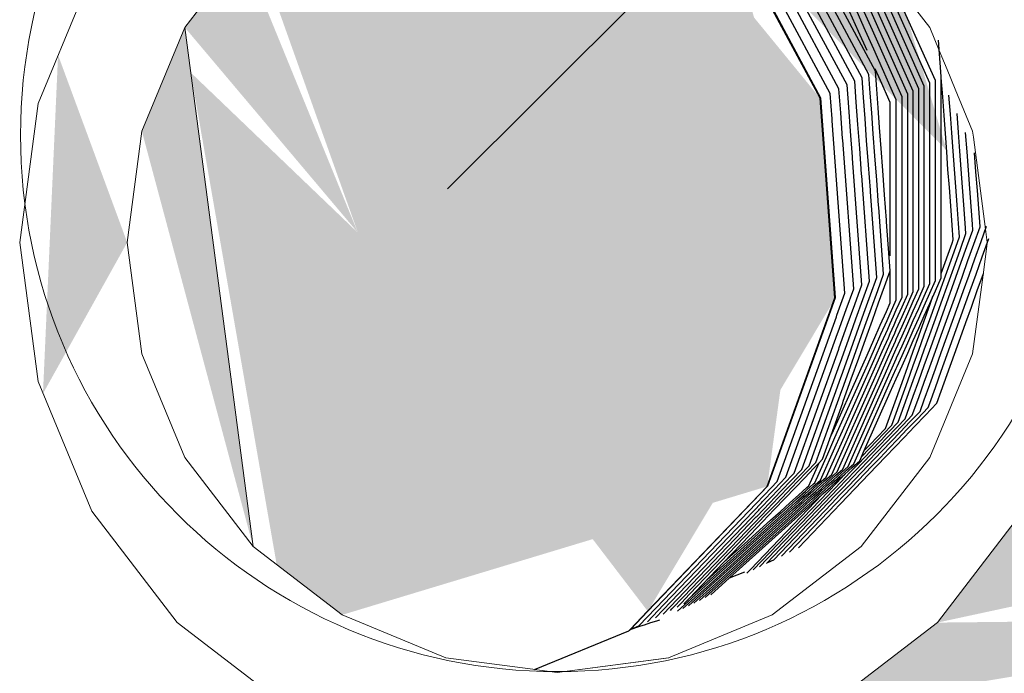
# Model space of a CAD drawing. Header units: millimetres. Extents: x 4476663 to 4477054, y -30323851 to -30323414.
# Tile 204 of 256: x 4476893.8468 to 4476893.8926, y -30323528.9405 to -30323528.9101. Entities that reach past the tile are written whole.
import ezdxf

# ---------------------------------------------------------------- set-up
doc = ezdxf.new("R2010")
doc.units = ezdxf.units.MM
for name, color, linetype, lineweight in [('CE-Caixa', 9, 'Continuous', 18), ('CE-Condutos (Direta)', 52, 'Continuous', 25), ('CE-Textos fios', 7, 'Continuous', 9), ('IFC-Caixa de passagem-Contorno', 44, 'Continuous', 5)]:
    doc.layers.add(name, color=color, linetype=linetype, lineweight=lineweight)

msp = doc.modelspace()

# ---------------------------------------------------------------- hatches: boundary and pattern name
at = {"layer": 'CE-Caixa', "linetype": 'Continuous'}
for points in [[(4476893.887368, -30323528.907684), (4476893.865303, -30323528.891285), (4476893.889882, -30323528.916139)], [(4476893.852456, -30323528.91525), (4476893.857633, -30323528.934576), (4476893.854454, -30323528.910426)], [(4476893.847857, -30323528.927457), (4476893.851774, -30323528.920426), (4476893.848559, -30323528.911707)], [(4476893.908682, -30323528.933966), (4476893.893425, -30323528.932926), (4476893.889451, -30323528.938111)], [(4476893.909181, -30323528.937891), (4476893.889451, -30323528.938111), (4476893.884274, -30323528.942076)]]:
    msp.add_hatch(color=163, dxfattribs=at).paths.add_polyline_path(points)
at = {"layer": 'CE-Condutos (Direta)', "linetype": 'Continuous'}
for points in [[(4476893.861774, -30323528.93775), (4476893.881541, -30323528.931773), (4476893.884, -30323528.913717), (4476893.873286, -30323528.900625), (4476893.857633, -30323528.906285), (4476893.862506, -30323528.919976), (4476893.858727, -30323528.935415)], [(4476893.872259, -30323528.90049), (4476893.862961, -30323528.919752), (4476893.879722, -30323528.905567)], [(4476893.875987, -30323528.937586), (4476893.884721, -30323528.922994), (4476893.879628, -30323528.905494), (4476893.862529, -30323528.919957)], [(4476893.854454, -30323528.910426), (4476893.862506, -30323528.919976), (4476893.857162, -30323528.906898)], [(4476893.858727, -30323528.935415), (4476893.862506, -30323528.919976), (4476893.85473, -30323528.912524)], [(4476893.862961, -30323528.919752), (4476893.884701, -30323528.922717), (4476893.884027, -30323528.91362)]]:
    msp.add_hatch(color=161, dxfattribs=at).paths.add_polyline_path(points)

# ---------------------------------------------------------------- linework, layer by layer
at = {"layer": 'CE-Caixa'}
for p, q in [((4476893.854454, -30323528.910426), (4476893.857633, -30323528.906285)), ((4476893.847626, -30323528.913961), (4476893.850124, -30323528.907926)), ((4476893.88789, -30323528.908856), (4476893.889095, -30323528.910426)), ((4476893.854454, -30323528.910426), (4476893.852456, -30323528.91525)), ((4476893.852456, -30323528.91525), (4476893.854454, -30323528.910426)), ((4476893.857633, -30323528.934576), (4476893.854454, -30323528.910426)), ((4476893.889095, -30323528.910426), (4476893.889539, -30323528.911498)), ((4476893.889539, -30323528.911498), (4476893.889904, -30323528.912378)), ((4476893.889904, -30323528.912378), (4476893.890286, -30323528.913302)), ((4476893.890286, -30323528.913302), (4476893.890688, -30323528.914272)), ((4476893.846774, -30323528.920426), (4476893.847626, -30323528.913961)), ((4476893.890688, -30323528.914272), (4476893.891093, -30323528.91525)), ((4476893.852456, -30323528.91525), (4476893.851774, -30323528.920426)), ((4476893.851774, -30323528.920426), (4476893.852456, -30323528.91525)), ((4476893.891093, -30323528.91525), (4476893.89113, -30323528.915532)), ((4476893.89113, -30323528.915532), (4476893.891693, -30323528.91981)), ((4476893.891693, -30323528.91981), (4476893.891774, -30323528.920426)), ((4476893.847626, -30323528.9269), (4476893.846774, -30323528.920426)), ((4476893.851774, -30323528.920426), (4476893.852456, -30323528.925601)), ((4476893.852456, -30323528.925601), (4476893.851774, -30323528.920426)), ((4476893.891768, -30323528.920472), (4476893.891577, -30323528.921925)), ((4476893.891774, -30323528.920426), (4476893.891768, -30323528.920472)), ((4476893.891577, -30323528.921925), (4476893.891093, -30323528.925601)), ((4476893.852456, -30323528.925601), (4476893.854454, -30323528.930426)), ((4476893.854454, -30323528.930426), (4476893.852456, -30323528.925601)), ((4476893.891093, -30323528.925601), (4476893.889095, -30323528.930426)), ((4476893.850124, -30323528.932926), (4476893.847626, -30323528.9269)), ((4476893.854454, -30323528.930426), (4476893.857633, -30323528.934576)), ((4476893.857633, -30323528.934576), (4476893.854454, -30323528.930426)), ((4476893.889095, -30323528.930426), (4476893.885916, -30323528.934576)), ((4476893.854096, -30323528.938111), (4476893.850124, -30323528.932926)), ((4476893.893425, -30323528.932926), (4476893.889451, -30323528.938111)), ((4476893.861774, -30323528.93775), (4476893.857633, -30323528.934576)), ((4476893.885916, -30323528.934576), (4476893.881774, -30323528.93775)), ((4476893.866597, -30323528.939752), (4476893.861774, -30323528.93775)), ((4476893.881774, -30323528.93775), (4476893.87695, -30323528.939752)), ((4476893.858885, -30323528.941778), (4476893.854096, -30323528.938111)), ((4476893.889451, -30323528.938111), (4476893.884274, -30323528.942076)), ((4476893.869804, -30323528.940169), (4476893.866597, -30323528.939752)), ((4476893.871774, -30323528.940426), (4476893.876971, -30323528.939743)), ((4476893.87695, -30323528.939752), (4476893.871774, -30323528.940426)), ((4476893.870643, -30323528.940278), (4476893.869804, -30323528.940169)), ((4476893.870714, -30323528.940288), (4476893.870643, -30323528.940278)), ((4476893.871774, -30323528.940426), (4476893.870714, -30323528.940288)), ((4476893.870717, -30323528.940287), (4476893.871774, -30323528.940426))]:
    msp.add_line(p, q, dxfattribs=at)
at = {"layer": 'CE-Condutos (Direta)'}
for p, q in [((4476893.886267, -30323528.912613), (4476893.881861, -30323528.9044)), ((4476893.886571, -30323528.912457), (4476893.882165, -30323528.904254)), ((4476893.885253, -30323528.913101), (4476893.880848, -30323528.904898)), ((4476893.885611, -30323528.912926), (4476893.881206, -30323528.904723)), ((4476893.885948, -30323528.912769), (4476893.881542, -30323528.904557)), ((4476893.884467, -30323528.913492), (4476893.880062, -30323528.905279)), ((4476893.884874, -30323528.913287), (4476893.880468, -30323528.905084)), ((4476893.88936, -30323528.912896), (4476893.886054, -30323528.905467)), ((4476893.884, -30323528.913717), (4476893.879594, -30323528.905514)), ((4476893.884034, -30323528.913707), (4476893.879628, -30323528.905494)), ((4476893.889097, -30323528.913023), (4476893.886118, -30323528.906324)), ((4476893.88884, -30323528.91315), (4476893.88618, -30323528.907171)), ((4476893.888585, -30323528.913277), (4476893.886242, -30323528.908013)), ((4476893.88833, -30323528.913394), (4476893.886304, -30323528.908847)), ((4476893.885788, -30323528.910612), (4476893.885371, -30323528.909675)), ((4476893.886117, -30323528.910588), (4476893.885721, -30323528.909699)), ((4476893.88643, -30323528.910551), (4476893.886051, -30323528.909701)), ((4476893.888072, -30323528.913521), (4476893.886366, -30323528.909692)), ((4476893.886184, -30323528.911501), (4476893.885788, -30323528.910612)), ((4476893.886495, -30323528.911437), (4476893.886117, -30323528.910588)), ((4476893.88781, -30323528.913648), (4476893.88643, -30323528.910551)), ((4476893.889628, -30323528.912707), (4476893.889504, -30323528.911021)), ((4476893.887541, -30323528.913785), (4476893.886495, -30323528.911437)), ((4476893.886015, -30323528.913678), (4476893.885948, -30323528.912769)), ((4476893.886331, -30323528.913483), (4476893.886267, -30323528.912613)), ((4476893.886803, -30323528.912889), (4476893.886563, -30323528.91235)), ((4476893.886632, -30323528.913295), (4476893.886571, -30323528.912457)), ((4476893.889633, -30323528.91277), (4476893.889628, -30323528.912707)), ((4476893.889628, -30323528.9135), (4476893.889628, -30323528.91276)), ((4476893.889699, -30323528.913658), (4476893.889633, -30323528.91277)), ((4476893.88533, -30323528.914136), (4476893.885253, -30323528.913101)), ((4476893.885683, -30323528.913902), (4476893.885611, -30323528.912926)), ((4476893.887263, -30323528.913922), (4476893.886803, -30323528.912889)), ((4476893.88884, -30323528.913851), (4476893.88884, -30323528.91315)), ((4476893.889097, -30323528.913729), (4476893.889097, -30323528.913023)), ((4476893.88936, -30323528.913613), (4476893.88936, -30323528.912896)), ((4476893.884721, -30323528.922994), (4476893.884034, -30323528.913707)), ((4476893.884555, -30323528.914678), (4476893.884467, -30323528.913492)), ((4476893.884956, -30323528.914403), (4476893.884874, -30323528.913287)), ((4476893.886087, -30323528.914655), (4476893.886015, -30323528.913678)), ((4476893.886398, -30323528.914391), (4476893.886331, -30323528.913483)), ((4476893.886697, -30323528.914165), (4476893.886632, -30323528.913295)), ((4476893.88781, -30323528.914388), (4476893.88781, -30323528.913648)), ((4476893.888072, -30323528.914238), (4476893.888072, -30323528.913521)), ((4476893.88833, -30323528.9141), (4476893.88833, -30323528.913394)), ((4476893.888585, -30323528.913967), (4476893.888585, -30323528.913277)), ((4476893.88936, -30323528.914319), (4476893.88936, -30323528.913613)), ((4476893.889628, -30323528.914217), (4476893.889628, -30323528.9135)), ((4476893.889762, -30323528.914518), (4476893.889699, -30323528.913658)), ((4476893.890058, -30323528.914466), (4476893.889992, -30323528.913577)), ((4476893.884688, -30323528.923004), (4476893.884, -30323528.913717)), ((4476893.885413, -30323528.915254), (4476893.88533, -30323528.914136)), ((4476893.88576, -30323528.914937), (4476893.885683, -30323528.913902)), ((4476893.886764, -30323528.915072), (4476893.886697, -30323528.914165)), ((4476893.887263, -30323528.91447), (4476893.887263, -30323528.913922)), ((4476893.887541, -30323528.914264), (4476893.887541, -30323528.913785)), ((4476893.88833, -30323528.914816), (4476893.88833, -30323528.9141)), ((4476893.888585, -30323528.914672), (4476893.888585, -30323528.913967)), ((4476893.88884, -30323528.91454), (4476893.88884, -30323528.913851)), ((4476893.889097, -30323528.91443), (4476893.889097, -30323528.913729)), ((4476893.885044, -30323528.915589), (4476893.884956, -30323528.914403)), ((4476893.88647, -30323528.915368), (4476893.886398, -30323528.914391)), ((4476893.887263, -30323528.91522), (4476893.887263, -30323528.91447)), ((4476893.887541, -30323528.914547), (4476893.887541, -30323528.914264)), ((4476893.887541, -30323528.914989), (4476893.887541, -30323528.914547)), ((4476893.88781, -30323528.914764), (4476893.88781, -30323528.914388)), ((4476893.888072, -30323528.914977), (4476893.888072, -30323528.914238)), ((4476893.88884, -30323528.915245), (4476893.88884, -30323528.91454)), ((4476893.889097, -30323528.915118), (4476893.889097, -30323528.91443)), ((4476893.88936, -30323528.915019), (4476893.88936, -30323528.914319)), ((4476893.889628, -30323528.914923), (4476893.889628, -30323528.914217)), ((4476893.889825, -30323528.915364), (4476893.889762, -30323528.914518)), ((4476893.890122, -30323528.915327), (4476893.890058, -30323528.914466)), ((4476893.890435, -30323528.915313), (4476893.890369, -30323528.914424)), ((4476893.884561, -30323528.914762), (4476893.884555, -30323528.914678)), ((4476893.885155, -30323528.922779), (4476893.884561, -30323528.914762)), ((4476893.885842, -30323528.916056), (4476893.88576, -30323528.914937)), ((4476893.886164, -30323528.91569), (4476893.886087, -30323528.914655)), ((4476893.886836, -30323528.916048), (4476893.886764, -30323528.915072)), ((4476893.887541, -30323528.915739), (4476893.887541, -30323528.914989)), ((4476893.88781, -30323528.915149), (4476893.88781, -30323528.914764)), ((4476893.888072, -30323528.915253), (4476893.888072, -30323528.914977)), ((4476893.88833, -30323528.915555), (4476893.88833, -30323528.914816)), ((4476893.888585, -30323528.915388), (4476893.888585, -30323528.914672)), ((4476893.88936, -30323528.915707), (4476893.88936, -30323528.915019)), ((4476893.889628, -30323528.915623), (4476893.889628, -30323528.914923)), ((4476893.8855, -30323528.91644), (4476893.885413, -30323528.915254)), ((4476893.886547, -30323528.916403), (4476893.88647, -30323528.915368)), ((4476893.887263, -30323528.916001), (4476893.887263, -30323528.91522)), ((4476893.88781, -30323528.91549), (4476893.88781, -30323528.915149)), ((4476893.88781, -30323528.91624), (4476893.88781, -30323528.91549)), ((4476893.888072, -30323528.915739), (4476893.888072, -30323528.915253)), ((4476893.888585, -30323528.916128), (4476893.888585, -30323528.915388)), ((4476893.88884, -30323528.915961), (4476893.88884, -30323528.915245)), ((4476893.889097, -30323528.915823), (4476893.889097, -30323528.915118)), ((4476893.889887, -30323528.916203), (4476893.889825, -30323528.915364)), ((4476893.890185, -30323528.916173), (4476893.890122, -30323528.915327)), ((4476893.890499, -30323528.916174), (4476893.890435, -30323528.915313)), ((4476893.890831, -30323528.916203), (4476893.890765, -30323528.915313)), ((4476893.88505, -30323528.915672), (4476893.885044, -30323528.915589)), ((4476893.88556, -30323528.922584), (4476893.88505, -30323528.915672)), ((4476893.886247, -30323528.91681), (4476893.886164, -30323528.91569)), ((4476893.887263, -30323528.916843), (4476893.887263, -30323528.916001)), ((4476893.887541, -30323528.916519), (4476893.887541, -30323528.915739)), ((4476893.888072, -30323528.915979), (4476893.888072, -30323528.915739)), ((4476893.888072, -30323528.916729), (4476893.888072, -30323528.915979)), ((4476893.88833, -30323528.915732), (4476893.88833, -30323528.915555)), ((4476893.88833, -30323528.916317), (4476893.88833, -30323528.915732)), ((4476893.88884, -30323528.916657), (4476893.88884, -30323528.915961)), ((4476893.889097, -30323528.916539), (4476893.889097, -30323528.915823)), ((4476893.88936, -30323528.91589), (4476893.88936, -30323528.915707)), ((4476893.88936, -30323528.916412), (4476893.88936, -30323528.91589)), ((4476893.889628, -30323528.91631), (4476893.889628, -30323528.915623)), ((4476893.885506, -30323528.916522), (4476893.8855, -30323528.91644)), ((4476893.88593, -30323528.917242), (4476893.885842, -30323528.916056)), ((4476893.88663, -30323528.917524), (4476893.886547, -30323528.916403)), ((4476893.886912, -30323528.917083), (4476893.886836, -30323528.916048)), ((4476893.88781, -30323528.917019), (4476893.88781, -30323528.91624)), ((4476893.88833, -30323528.916459), (4476893.88833, -30323528.916317)), ((4476893.88833, -30323528.917348), (4476893.88833, -30323528.916459)), ((4476893.888585, -30323528.916207), (4476893.888585, -30323528.916128)), ((4476893.888585, -30323528.916639), (4476893.888585, -30323528.916207)), ((4476893.88936, -30323528.917129), (4476893.88936, -30323528.916412)), ((4476893.889628, -30323528.917015), (4476893.889628, -30323528.91631)), ((4476893.889947, -30323528.917026), (4476893.889887, -30323528.916203)), ((4476893.890247, -30323528.917012), (4476893.890185, -30323528.916173)), ((4476893.890562, -30323528.917021), (4476893.890499, -30323528.916174)), ((4476893.890895, -30323528.917065), (4476893.890831, -30323528.916203)), ((4476893.891249, -30323528.917143), (4476893.891184, -30323528.916252)), ((4476893.885941, -30323528.922398), (4476893.885506, -30323528.916522)), ((4476893.886335, -30323528.917996), (4476893.886247, -30323528.91681)), ((4476893.887263, -30323528.917849), (4476893.887263, -30323528.916843)), ((4476893.887541, -30323528.917361), (4476893.887541, -30323528.916519)), ((4476893.888072, -30323528.917293), (4476893.888072, -30323528.916729)), ((4476893.888585, -30323528.91689), (4476893.888585, -30323528.916639)), ((4476893.888585, -30323528.916935), (4476893.888585, -30323528.91689)), ((4476893.88884, -30323528.916682), (4476893.88884, -30323528.916657)), ((4476893.88884, -30323528.916701), (4476893.88884, -30323528.916682)), ((4476893.88884, -30323528.917337), (4476893.88884, -30323528.916701)), ((4476893.889097, -30323528.91662), (4476893.889097, -30323528.916539)), ((4476893.889097, -30323528.917162), (4476893.889097, -30323528.91662)), ((4476893.885936, -30323528.917322), (4476893.88593, -30323528.917242)), ((4476893.886298, -30323528.922223), (4476893.885936, -30323528.917322)), ((4476893.886995, -30323528.918205), (4476893.886912, -30323528.917083)), ((4476893.887541, -30323528.917949), (4476893.887541, -30323528.917361)), ((4476893.88781, -30323528.918022), (4476893.88781, -30323528.917019)), ((4476893.888072, -30323528.918063), (4476893.888072, -30323528.917293)), ((4476893.88833, -30323528.918075), (4476893.88833, -30323528.917348)), ((4476893.888585, -30323528.917366), (4476893.888585, -30323528.916935)), ((4476893.888585, -30323528.918047), (4476893.888585, -30323528.917366)), ((4476893.88884, -30323528.917462), (4476893.88884, -30323528.917337)), ((4476893.889097, -30323528.917279), (4476893.889097, -30323528.917162)), ((4476893.889097, -30323528.91804), (4476893.889097, -30323528.917279)), ((4476893.88936, -30323528.917868), (4476893.88936, -30323528.917129)), ((4476893.889628, -30323528.917731), (4476893.889628, -30323528.917015)), ((4476893.89001, -30323528.917872), (4476893.889947, -30323528.917026)), ((4476893.890307, -30323528.917835), (4476893.890247, -30323528.917012)), ((4476893.890624, -30323528.91786), (4476893.890562, -30323528.917021)), ((4476893.890958, -30323528.917911), (4476893.890895, -30323528.917065)), ((4476893.891313, -30323528.918005), (4476893.891249, -30323528.917143)), ((4476893.886718, -30323528.91871), (4476893.88663, -30323528.917524)), ((4476893.88884, -30323528.922457), (4476893.88884, -30323528.917462)), ((4476893.889628, -30323528.918471), (4476893.889628, -30323528.917731)), ((4476893.89037, -30323528.91868), (4476893.890307, -30323528.917835)), ((4476893.886341, -30323528.918075), (4476893.886335, -30323528.917996)), ((4476893.886635, -30323528.922057), (4476893.886341, -30323528.918075)), ((4476893.887083, -30323528.919391), (4476893.886995, -30323528.918205)), ((4476893.887263, -30323528.918723), (4476893.887263, -30323528.917849)), ((4476893.887541, -30323528.918769), (4476893.887541, -30323528.917949)), ((4476893.88781, -30323528.918793), (4476893.88781, -30323528.918022)), ((4476893.888072, -30323528.918791), (4476893.888072, -30323528.918063)), ((4476893.88833, -30323528.918757), (4476893.88833, -30323528.918075)), ((4476893.888585, -30323528.922584), (4476893.888585, -30323528.918047)), ((4476893.889097, -30323528.92234), (4476893.889097, -30323528.91804)), ((4476893.88936, -30323528.91863), (4476893.88936, -30323528.917868)), ((4476893.890073, -30323528.91873), (4476893.89001, -30323528.917872)), ((4476893.890684, -30323528.918681), (4476893.890624, -30323528.91786)), ((4476893.89102, -30323528.91875), (4476893.890958, -30323528.917911)), ((4476893.891376, -30323528.918851), (4476893.891313, -30323528.918005)), ((4476893.886724, -30323528.918789), (4476893.886718, -30323528.91871)), ((4476893.887263, -30323528.919542), (4476893.887263, -30323528.918723)), ((4476893.88936, -30323528.922203), (4476893.88936, -30323528.91863)), ((4476893.889628, -30323528.919232), (4476893.889628, -30323528.918471)), ((4476893.890139, -30323528.919617), (4476893.890073, -30323528.91873)), ((4476893.890434, -30323528.919539), (4476893.89037, -30323528.91868)), ((4476893.890747, -30323528.919526), (4476893.890684, -30323528.918681)), ((4476893.89108, -30323528.919569), (4476893.89102, -30323528.91875)), ((4476893.886954, -30323528.9219), (4476893.886724, -30323528.918789)), ((4476893.887541, -30323528.919539), (4476893.887541, -30323528.918769)), ((4476893.88781, -30323528.919521), (4476893.88781, -30323528.918793)), ((4476893.888072, -30323528.919474), (4476893.888072, -30323528.918791)), ((4476893.88833, -30323528.922711), (4476893.88833, -30323528.918757)), ((4476893.891438, -30323528.919689), (4476893.891376, -30323528.918851)), ((4476893.887088, -30323528.919468), (4476893.887083, -30323528.919391)), ((4476893.887257, -30323528.921744), (4476893.887088, -30323528.919468)), ((4476893.887263, -30323528.920313), (4476893.887263, -30323528.919542)), ((4476893.887541, -30323528.920268), (4476893.887541, -30323528.919539)), ((4476893.88781, -30323528.920205), (4476893.88781, -30323528.919521)), ((4476893.888072, -30323528.922838), (4476893.888072, -30323528.919474)), ((4476893.889628, -30323528.922076), (4476893.889628, -30323528.919232)), ((4476893.89019, -30323528.920309), (4476893.890139, -30323528.919617)), ((4476893.89048, -30323528.920172), (4476893.890434, -30323528.919539)), ((4476893.890783, -30323528.920016), (4476893.890747, -30323528.919526)), ((4476893.891102, -30323528.919859), (4476893.89108, -30323528.919569)), ((4476893.890523, -30323528.920741), (4476893.890783, -30323528.920016)), ((4476893.890828, -30323528.920621), (4476893.891102, -30323528.919859)), ((4476893.89115, -30323528.920507), (4476893.891439, -30323528.919703)), ((4476893.891439, -30323528.919703), (4476893.891438, -30323528.919689)), ((4476893.891489, -30323528.920379), (4476893.891742, -30323528.919675)), ((4476893.887263, -30323528.921042), (4476893.887263, -30323528.920313)), ((4476893.887541, -30323528.920952), (4476893.887541, -30323528.920268)), ((4476893.88781, -30323528.922965), (4476893.88781, -30323528.920205)), ((4476893.889628, -30323528.921871), (4476893.890136, -30323528.920459)), ((4476893.890136, -30323528.920459), (4476893.89019, -30323528.920309)), ((4476893.890231, -30323528.920865), (4476893.89048, -30323528.920172)), ((4476893.890876, -30323528.921268), (4476893.89115, -30323528.920507)), ((4476893.8912, -30323528.921183), (4476893.891489, -30323528.920379)), ((4476893.891542, -30323528.921101), (4476893.891848, -30323528.920249)), ((4476893.887541, -30323528.923101), (4476893.887541, -30323528.920952)), ((4476893.889628, -30323528.92254), (4476893.890231, -30323528.920865)), ((4476893.890273, -30323528.921435), (4476893.890523, -30323528.920741)), ((4476893.890567, -30323528.921347), (4476893.890828, -30323528.920621)), ((4476893.889628, -30323528.92323), (4476893.890273, -30323528.921435)), ((4476893.890318, -30323528.922041), (4476893.890567, -30323528.921347)), ((4476893.890615, -30323528.921993), (4476893.890876, -30323528.921268)), ((4476893.890926, -30323528.921944), (4476893.8912, -30323528.921183)), ((4476893.891253, -30323528.921904), (4476893.891542, -30323528.921101)), ((4476893.88668, -30323528.922662), (4476893.886954, -30323528.9219)), ((4476893.886996, -30323528.922469), (4476893.887257, -30323528.921744)), ((4476893.887263, -30323528.921827), (4476893.887263, -30323528.921727)), ((4476893.887263, -30323528.923238), (4476893.887263, -30323528.921827)), ((4476893.890665, -30323528.922669), (4476893.890926, -30323528.921944)), ((4476893.890979, -30323528.922666), (4476893.891253, -30323528.921904)), ((4476893.89131, -30323528.922669), (4476893.891599, -30323528.921865)), ((4476893.885613, -30323528.923309), (4476893.885941, -30323528.922398)), ((4476893.885991, -30323528.923077), (4476893.886298, -30323528.922223)), ((4476893.886346, -30323528.922862), (4476893.886635, -30323528.922057)), ((4476893.88884, -30323528.922918), (4476893.889097, -30323528.92234)), ((4476893.889097, -30323528.922793), (4476893.88936, -30323528.922203)), ((4476893.88936, -30323528.922679), (4476893.889628, -30323528.922076)), ((4476893.889628, -30323528.92396), (4476893.890318, -30323528.922041)), ((4476893.890366, -30323528.922687), (4476893.890615, -30323528.921993)), ((4476893.884782, -30323528.923816), (4476893.885155, -30323528.922779)), ((4476893.885212, -30323528.923552), (4476893.88556, -30323528.922584)), ((4476893.886038, -30323528.923716), (4476893.886346, -30323528.922862)), ((4476893.88639, -30323528.923467), (4476893.88668, -30323528.922662)), ((4476893.886722, -30323528.923231), (4476893.886996, -30323528.922469)), ((4476893.88781, -30323528.923427), (4476893.888072, -30323528.922838)), ((4476893.888072, -30323528.923289), (4476893.88833, -30323528.922711)), ((4476893.88833, -30323528.923157), (4476893.888585, -30323528.922584)), ((4476893.888585, -30323528.92303), (4476893.88884, -30323528.922457)), ((4476893.88884, -30323528.923372), (4476893.889097, -30323528.922793)), ((4476893.889097, -30323528.923268), (4476893.88936, -30323528.922679)), ((4476893.88936, -30323528.923286), (4476893.889628, -30323528.92254)), ((4476893.889628, -30323528.924736), (4476893.890366, -30323528.922687)), ((4476893.890416, -30323528.923363), (4476893.890665, -30323528.922669)), ((4476893.890719, -30323528.92339), (4476893.890979, -30323528.922666)), ((4476893.891036, -30323528.923431), (4476893.89131, -30323528.922669)), ((4476893.881541, -30323528.931773), (4476893.884688, -30323528.923004)), ((4476893.881571, -30323528.931754), (4476893.884721, -30323528.922994)), ((4476893.885265, -30323528.924276), (4476893.885613, -30323528.923309)), ((4476893.885663, -30323528.923987), (4476893.885991, -30323528.923077)), ((4476893.886432, -30323528.924038), (4476893.886722, -30323528.923231)), ((4476893.887083, -30323528.923642), (4476893.887263, -30323528.923238)), ((4476893.887383, -30323528.923456), (4476893.887541, -30323528.923101)), ((4476893.887541, -30323528.923568), (4476893.88781, -30323528.922965)), ((4476893.88781, -30323528.923878), (4476893.888072, -30323528.923289)), ((4476893.888072, -30323528.923736), (4476893.88833, -30323528.923157)), ((4476893.88833, -30323528.923604), (4476893.888585, -30323528.92303)), ((4476893.888585, -30323528.923491), (4476893.88884, -30323528.922918)), ((4476893.88884, -30323528.923847), (4476893.889097, -30323528.923268)), ((4476893.889097, -30323528.923349), (4476893.889248, -30323528.92293)), ((4476893.889097, -30323528.924016), (4476893.88936, -30323528.923286)), ((4476893.88936, -30323528.923977), (4476893.889628, -30323528.92323)), ((4476893.884839, -30323528.924588), (4476893.885212, -30323528.923552)), ((4476893.885711, -30323528.924627), (4476893.886038, -30323528.923716)), ((4476893.886083, -30323528.924322), (4476893.88639, -30323528.923467)), ((4476893.8868, -30323528.924278), (4476893.887083, -30323528.923642)), ((4476893.887114, -30323528.924061), (4476893.887263, -30323528.923726)), ((4476893.887263, -30323528.923726), (4476893.887383, -30323528.923456)), ((4476893.887413, -30323528.923857), (4476893.887541, -30323528.923568)), ((4476893.887541, -30323528.92403), (4476893.88781, -30323528.923427)), ((4476893.88781, -30323528.924326), (4476893.888072, -30323528.923736)), ((4476893.888072, -30323528.924183), (4476893.88833, -30323528.923604)), ((4476893.88833, -30323528.924064), (4476893.888585, -30323528.923491)), ((4476893.888585, -30323528.923945), (4476893.88884, -30323528.923372)), ((4476893.88884, -30323528.924066), (4476893.889097, -30323528.923349)), ((4476893.889628, -30323528.925552), (4476893.890416, -30323528.923363)), ((4476893.890469, -30323528.924085), (4476893.890719, -30323528.92339)), ((4476893.890775, -30323528.924157), (4476893.891036, -30323528.923431)), ((4476893.882004, -30323528.931549), (4476893.884754, -30323528.923894)), ((4476893.884754, -30323528.923894), (4476893.884782, -30323528.923816)), ((4476893.885315, -30323528.924954), (4476893.885663, -30323528.923987)), ((4476893.886125, -30323528.924893), (4476893.886432, -30323528.924038)), ((4476893.886831, -30323528.924696), (4476893.887114, -30323528.924061)), ((4476893.887143, -30323528.924462), (4476893.887263, -30323528.924194)), ((4476893.887263, -30323528.924194), (4476893.887413, -30323528.923857)), ((4476893.887442, -30323528.924252), (4476893.887541, -30323528.92403)), ((4476893.887541, -30323528.924481), (4476893.88781, -30323528.923878)), ((4476893.88781, -30323528.924773), (4476893.888072, -30323528.924183)), ((4476893.888072, -30323528.924642), (4476893.88833, -30323528.924064)), ((4476893.88833, -30323528.924518), (4476893.888585, -30323528.923945)), ((4476893.888585, -30323528.92442), (4476893.88884, -30323528.923847)), ((4476893.888585, -30323528.924777), (4476893.88884, -30323528.924066)), ((4476893.88884, -30323528.924731), (4476893.889097, -30323528.924016)), ((4476893.889097, -30323528.924708), (4476893.88936, -30323528.923977)), ((4476893.88936, -30323528.924708), (4476893.889628, -30323528.92396)), ((4476893.889628, -30323528.926421), (4476893.890469, -30323528.924085)), ((4476893.890526, -30323528.924852), (4476893.890775, -30323528.924157)), ((4476893.882409, -30323528.931344), (4476893.884811, -30323528.924665)), ((4476893.884811, -30323528.924665), (4476893.884839, -30323528.924588)), ((4476893.884893, -30323528.925312), (4476893.885265, -30323528.924276)), ((4476893.885363, -30323528.925593), (4476893.885711, -30323528.924627)), ((4476893.885755, -30323528.925233), (4476893.886083, -30323528.924322)), ((4476893.8865, -30323528.92495), (4476893.8868, -30323528.924278)), ((4476893.886531, -30323528.925369), (4476893.886831, -30323528.924696)), ((4476893.88686, -30323528.925098), (4476893.887143, -30323528.924462)), ((4476893.887173, -30323528.924857), (4476893.887263, -30323528.924655)), ((4476893.887263, -30323528.924655), (4476893.887442, -30323528.924252)), ((4476893.887263, -30323528.925106), (4476893.88747, -30323528.924639)), ((4476893.88747, -30323528.924639), (4476893.887541, -30323528.924481)), ((4476893.887541, -30323528.92493), (4476893.88781, -30323528.924326)), ((4476893.88781, -30323528.925232), (4476893.888072, -30323528.924642)), ((4476893.888072, -30323528.925097), (4476893.88833, -30323528.924518)), ((4476893.88833, -30323528.924993), (4476893.888585, -30323528.92442)), ((4476893.884943, -30323528.92599), (4476893.885315, -30323528.924954)), ((4476893.885797, -30323528.925805), (4476893.886125, -30323528.924893)), ((4476893.886182, -30323528.925664), (4476893.8865, -30323528.92495)), ((4476893.886561, -30323528.925772), (4476893.88686, -30323528.925098)), ((4476893.886889, -30323528.925492), (4476893.887173, -30323528.924857)), ((4476893.887201, -30323528.925244), (4476893.887263, -30323528.925106)), ((4476893.887263, -30323528.925555), (4476893.887499, -30323528.925024)), ((4476893.887499, -30323528.925024), (4476893.887541, -30323528.92493)), ((4476893.887541, -30323528.925377), (4476893.88781, -30323528.924773)), ((4476893.88781, -30323528.925687), (4476893.888072, -30323528.925097)), ((4476893.888072, -30323528.925571), (4476893.88833, -30323528.924993)), ((4476893.88833, -30323528.925487), (4476893.888585, -30323528.924777)), ((4476893.888585, -30323528.925441), (4476893.88884, -30323528.924731)), ((4476893.88884, -30323528.925425), (4476893.889097, -30323528.924708)), ((4476893.889097, -30323528.925438), (4476893.88936, -30323528.924708)), ((4476893.88936, -30323528.925483), (4476893.889628, -30323528.924736)), ((4476893.889628, -30323528.927349), (4476893.890526, -30323528.924852)), ((4476893.88279, -30323528.931158), (4476893.884865, -30323528.925389)), ((4476893.884865, -30323528.925389), (4476893.884893, -30323528.925312)), ((4476893.88499, -30323528.926629), (4476893.885363, -30323528.925593)), ((4476893.885408, -30323528.926199), (4476893.885755, -30323528.925233)), ((4476893.886213, -30323528.926083), (4476893.886531, -30323528.925369)), ((4476893.88659, -30323528.926165), (4476893.886889, -30323528.925492)), ((4476893.886918, -30323528.925879), (4476893.887201, -30323528.925244)), ((4476893.88723, -30323528.925629), (4476893.887263, -30323528.925555)), ((4476893.887263, -30323528.926003), (4476893.887527, -30323528.925408)), ((4476893.887527, -30323528.925408), (4476893.887541, -30323528.925377)), ((4476893.887556, -30323528.925801), (4476893.88781, -30323528.925232)), ((4476893.88781, -30323528.92616), (4476893.888072, -30323528.925571)), ((4476893.888072, -30323528.926204), (4476893.88833, -30323528.925487)), ((4476893.88833, -30323528.92615), (4476893.888585, -30323528.925441)), ((4476893.888585, -30323528.926135), (4476893.88884, -30323528.925425)), ((4476893.88884, -30323528.926155), (4476893.889097, -30323528.925438)), ((4476893.889097, -30323528.926213), (4476893.88936, -30323528.925483)), ((4476893.88936, -30323528.926298), (4476893.889628, -30323528.925552)), ((4476893.883146, -30323528.930982), (4476893.884915, -30323528.926066)), ((4476893.884915, -30323528.926066), (4476893.884943, -30323528.92599)), ((4476893.885039, -30323528.929192), (4476893.886561, -30323528.925772)), ((4476893.88545, -30323528.926772), (4476893.885797, -30323528.925805)), ((4476893.885843, -30323528.926425), (4476893.886182, -30323528.925664)), ((4476893.886618, -30323528.926552), (4476893.886918, -30323528.925879)), ((4476893.886947, -30323528.926265), (4476893.88723, -30323528.925629)), ((4476893.886975, -30323528.926649), (4476893.887258, -30323528.926013)), ((4476893.887258, -30323528.926013), (4476893.887263, -30323528.926003)), ((4476893.887287, -30323528.926405), (4476893.887541, -30323528.925835)), ((4476893.887541, -30323528.925835), (4476893.887556, -30323528.925801)), ((4476893.887585, -30323528.926192), (4476893.88781, -30323528.925687)), ((4476893.884556, -30323528.929314), (4476893.885843, -30323528.926425)), ((4476893.884799, -30323528.929256), (4476893.886213, -30323528.926083)), ((4476893.885035, -30323528.927235), (4476893.885408, -30323528.926199)), ((4476893.885269, -30323528.929129), (4476893.88659, -30323528.926165)), ((4476893.88531, -30323528.930846), (4476893.887263, -30323528.92646)), ((4476893.886647, -30323528.926939), (4476893.886947, -30323528.926265)), ((4476893.887263, -30323528.926916), (4476893.887541, -30323528.926291)), ((4476893.887263, -30323528.92646), (4476893.887287, -30323528.926405)), ((4476893.887541, -30323528.926763), (4476893.88781, -30323528.92616)), ((4476893.887541, -30323528.926291), (4476893.887585, -30323528.926192)), ((4476893.88781, -30323528.926934), (4476893.888072, -30323528.926204)), ((4476893.888072, -30323528.926865), (4476893.88833, -30323528.92615)), ((4476893.88833, -30323528.926845), (4476893.888585, -30323528.926135)), ((4476893.888585, -30323528.926865), (4476893.88884, -30323528.926155)), ((4476893.88884, -30323528.926929), (4476893.889097, -30323528.926213)), ((4476893.889097, -30323528.927028), (4476893.88936, -30323528.926298)), ((4476893.88936, -30323528.927168), (4476893.889628, -30323528.926421)), ((4476893.883483, -30323528.930816), (4476893.884963, -30323528.926705)), ((4476893.884963, -30323528.926705), (4476893.88499, -30323528.926629)), ((4476893.885077, -30323528.927809), (4476893.88545, -30323528.926772)), ((4476893.885571, -30323528.930719), (4476893.887263, -30323528.926916)), ((4476893.885645, -30323528.928737), (4476893.886618, -30323528.926552)), ((4476893.885881, -30323528.92866), (4476893.886647, -30323528.926939)), ((4476893.886675, -30323528.927323), (4476893.886975, -30323528.926649)), ((4476893.887039, -30323528.929078), (4476893.88781, -30323528.926934)), ((4476893.887263, -30323528.927388), (4476893.887541, -30323528.926763)), ((4476893.887329, -30323528.928932), (4476893.888072, -30323528.926865)), ((4476893.887633, -30323528.928785), (4476893.88833, -30323528.926845)), ((4476893.88833, -30323528.927576), (4476893.888585, -30323528.926865)), ((4476893.888585, -30323528.927638), (4476893.88884, -30323528.926929)), ((4476893.883803, -30323528.93066), (4476893.885008, -30323528.927312)), ((4476893.885008, -30323528.927312), (4476893.885035, -30323528.927235)), ((4476893.885052, -30323528.930973), (4476893.886675, -30323528.927323)), ((4476893.88605, -30323528.930111), (4476893.887263, -30323528.927388)), ((4476893.88884, -30323528.927744), (4476893.889097, -30323528.927028)), ((4476893.889097, -30323528.927898), (4476893.88936, -30323528.927168)), ((4476893.889428, -30323528.927906), (4476893.889628, -30323528.927349)), ((4476893.884106, -30323528.930514), (4476893.88505, -30323528.927886)), ((4476893.88505, -30323528.927886), (4476893.885077, -30323528.927809)), ((4476893.887951, -30323528.928629), (4476893.88833, -30323528.927576)), ((4476893.888288, -30323528.928463), (4476893.888585, -30323528.927638)), ((4476893.888645, -30323528.928287), (4476893.88884, -30323528.927744)), ((4476893.888894, -30323528.928465), (4476893.889428, -30323528.927906)), ((4476893.889024, -30323528.928101), (4476893.889097, -30323528.927898)), ((4476893.888175, -30323528.928777), (4476893.888645, -30323528.928287)), ((4476893.888523, -30323528.928625), (4476893.889024, -30323528.928101)), ((4476893.884796, -30323528.9311), (4476893.885881, -30323528.92866)), ((4476893.885504, -30323528.929054), (4476893.885645, -30323528.928737)), ((4476893.88723, -30323528.929205), (4476893.887633, -30323528.928785)), ((4476893.88758, -30323528.929017), (4476893.887951, -30323528.928629)), ((4476893.887731, -30323528.929241), (4476893.888175, -30323528.928777)), ((4476893.887844, -30323528.928926), (4476893.888288, -30323528.928463)), ((4476893.888053, -30323528.929115), (4476893.888523, -30323528.928625)), ((4476893.888392, -30323528.928988), (4476893.888894, -30323528.928465)), ((4476893.88454, -30323528.931217), (4476893.885504, -30323528.929054)), ((4476893.884644, -30323528.929604), (4476893.884799, -30323528.929256)), ((4476893.884891, -30323528.929525), (4476893.885039, -30323528.929192)), ((4476893.885128, -30323528.929446), (4476893.885269, -30323528.929129)), ((4476893.886305, -30323528.929845), (4476893.887027, -30323528.929091)), ((4476893.88695, -30323528.929327), (4476893.887329, -30323528.928932)), ((4476893.887027, -30323528.929091), (4476893.887039, -30323528.929078)), ((4476893.887093, -30323528.929348), (4476893.88723, -30323528.929205)), ((4476893.887128, -30323528.929488), (4476893.887531, -30323528.929067)), ((4476893.887311, -30323528.929679), (4476893.887731, -30323528.929241)), ((4476893.887424, -30323528.929365), (4476893.887844, -30323528.928926)), ((4476893.887531, -30323528.929067), (4476893.88758, -30323528.929017)), ((4476893.88761, -30323528.929578), (4476893.888053, -30323528.929115)), ((4476893.887923, -30323528.929479), (4476893.888392, -30323528.928988)), ((4476893.884283, -30323528.931344), (4476893.885128, -30323528.929446)), ((4476893.884457, -30323528.929537), (4476893.884556, -30323528.929314)), ((4476893.884496, -30323528.929936), (4476893.884644, -30323528.929604)), ((4476893.88475, -30323528.929841), (4476893.884891, -30323528.929525)), ((4476893.885921, -30323528.930402), (4476893.886657, -30323528.929633)), ((4476893.886355, -30323528.930119), (4476893.886852, -30323528.929601)), ((4476893.886657, -30323528.929633), (4476893.88695, -30323528.929327)), ((4476893.88675, -30323528.929883), (4476893.887128, -30323528.929488)), ((4476893.886852, -30323528.929601), (4476893.887093, -30323528.929348)), ((4476893.886908, -30323528.930101), (4476893.887311, -30323528.929679)), ((4476893.887021, -30323528.929785), (4476893.887424, -30323528.929365)), ((4476893.88719, -30323528.930017), (4476893.88761, -30323528.929578)), ((4476893.887479, -30323528.929942), (4476893.887923, -30323528.929479)), ((4476893.88402, -30323528.93148), (4476893.88475, -30323528.929841)), ((4476893.884355, -30323528.930254), (4476893.884496, -30323528.929936)), ((4476893.885477, -30323528.931398), (4476893.886643, -30323528.93018)), ((4476893.885632, -30323528.93105), (4476893.88675, -30323528.929883)), ((4476893.885779, -30323528.930721), (4476893.886355, -30323528.930119)), ((4476893.885841, -30323528.930582), (4476893.88605, -30323528.930111)), ((4476893.88605, -30323528.930111), (4476893.886305, -30323528.929845)), ((4476893.88653, -30323528.930495), (4476893.886908, -30323528.930101)), ((4476893.886643, -30323528.93018), (4476893.887021, -30323528.929785)), ((4476893.886786, -30323528.930438), (4476893.88719, -30323528.930017)), ((4476893.887059, -30323528.930381), (4476893.887479, -30323528.929942)), ((4476893.883752, -30323528.931607), (4476893.884355, -30323528.930254)), ((4476893.883949, -30323528.930678), (4476893.884106, -30323528.930514)), ((4476893.885313, -30323528.931766), (4476893.88653, -30323528.930495)), ((4476893.885492, -30323528.930896), (4476893.885841, -30323528.930582)), ((4476893.886409, -30323528.930833), (4476893.886786, -30323528.930438)), ((4476893.886655, -30323528.930802), (4476893.887059, -30323528.930381)), ((4476893.882677, -30323528.931473), (4476893.883146, -30323528.930982)), ((4476893.882937, -30323528.931565), (4476893.883381, -30323528.931101)), ((4476893.883039, -30323528.93128), (4476893.883483, -30323528.930816)), ((4476893.883283, -30323528.931373), (4476893.883706, -30323528.930932)), ((4476893.883381, -30323528.931101), (4476893.883803, -30323528.93066)), ((4476893.883474, -30323528.931744), (4476893.883949, -30323528.930678)), ((4476893.883706, -30323528.930932), (4476893.883949, -30323528.930678)), ((4476893.884457, -30323528.931404), (4476893.884796, -30323528.9311)), ((4476893.884719, -30323528.931273), (4476893.885052, -30323528.930973)), ((4476893.884894, -30323528.931328), (4476893.885229, -30323528.931026)), ((4476893.884974, -30323528.931147), (4476893.88531, -30323528.930846)), ((4476893.885138, -30323528.93216), (4476893.886409, -30323528.930833)), ((4476893.88515, -30323528.931203), (4476893.885492, -30323528.930896)), ((4476893.885229, -30323528.931026), (4476893.885571, -30323528.930719)), ((4476893.885242, -30323528.931458), (4476893.885632, -30323528.93105)), ((4476893.885389, -30323528.931128), (4476893.885779, -30323528.930721)), ((4476893.886278, -30323528.931196), (4476893.886655, -30323528.930802)), ((4476893.881428, -30323528.932149), (4476893.882004, -30323528.931549)), ((4476893.881878, -30323528.931898), (4476893.882409, -30323528.931344)), ((4476893.882174, -30323528.931998), (4476893.882677, -30323528.931473)), ((4476893.882287, -30323528.931683), (4476893.88279, -30323528.931158)), ((4476893.882468, -30323528.932055), (4476893.882937, -30323528.931565)), ((4476893.88257, -30323528.93177), (4476893.883039, -30323528.93128)), ((4476893.882839, -30323528.931836), (4476893.883283, -30323528.931373)), ((4476893.883667, -30323528.931799), (4476893.88402, -30323528.93148)), ((4476893.883868, -30323528.931823), (4476893.884205, -30323528.93152)), ((4476893.883946, -30323528.931647), (4476893.884283, -30323528.931344)), ((4476893.884121, -30323528.931707), (4476893.884457, -30323528.931404)), ((4476893.884205, -30323528.93152), (4476893.88454, -30323528.931217)), ((4476893.884302, -30323528.931753), (4476893.884641, -30323528.931447)), ((4476893.88438, -30323528.931578), (4476893.884719, -30323528.931273)), ((4476893.884482, -30323528.931805), (4476893.884815, -30323528.931505)), ((4476893.88456, -30323528.931628), (4476893.884894, -30323528.931328)), ((4476893.884631, -30323528.931919), (4476893.885006, -30323528.931528)), ((4476893.884641, -30323528.931447), (4476893.884974, -30323528.931147)), ((4476893.884772, -30323528.931601), (4476893.885148, -30323528.931209)), ((4476893.884815, -30323528.931505), (4476893.88515, -30323528.931203)), ((4476893.884828, -30323528.931387), (4476893.884902, -30323528.93131)), ((4476893.884859, -30323528.931858), (4476893.885242, -30323528.931458)), ((4476893.884948, -30323528.932586), (4476893.886278, -30323528.931196)), ((4476893.885006, -30323528.931528), (4476893.885389, -30323528.931128)), ((4476893.885088, -30323528.931804), (4476893.885477, -30323528.931398)), ((4476893.885148, -30323528.931209), (4476893.885173, -30323528.931183)), ((4476893.875961, -30323528.937597), (4476893.881541, -30323528.931773)), ((4476893.875987, -30323528.937586), (4476893.881571, -30323528.931754)), ((4476893.880886, -30323528.93566), (4476893.884772, -30323528.931601)), ((4476893.881188, -30323528.935514), (4476893.884631, -30323528.931919)), ((4476893.881302, -30323528.9325), (4476893.881878, -30323528.931898)), ((4476893.881507, -30323528.935357), (4476893.884859, -30323528.931858)), ((4476893.881643, -30323528.932552), (4476893.882174, -30323528.931998)), ((4476893.881757, -30323528.932237), (4476893.882287, -30323528.931683)), ((4476893.882067, -30323528.932296), (4476893.88257, -30323528.93177)), ((4476893.88237, -30323528.932326), (4476893.882839, -30323528.931836)), ((4476893.882934, -30323528.932344), (4476893.883324, -30323528.931993)), ((4476893.882994, -30323528.932175), (4476893.883384, -30323528.931824)), ((4476893.883228, -30323528.932294), (4476893.88358, -30323528.931977)), ((4476893.883304, -30323528.932126), (4476893.883633, -30323528.931829)), ((4476893.883324, -30323528.931993), (4476893.883389, -30323528.931934)), ((4476893.883384, -30323528.931824), (4476893.883474, -30323528.931744)), ((4476893.883389, -30323528.931934), (4476893.883694, -30323528.931659)), ((4476893.883465, -30323528.932297), (4476893.883785, -30323528.932009)), ((4476893.883524, -30323528.932133), (4476893.883868, -30323528.931823)), ((4476893.88358, -30323528.931977), (4476893.883592, -30323528.931967)), ((4476893.883592, -30323528.931967), (4476893.883946, -30323528.931647)), ((4476893.883633, -30323528.931829), (4476893.883667, -30323528.931799)), ((4476893.883694, -30323528.931659), (4476893.883752, -30323528.931607)), ((4476893.883708, -30323528.932182), (4476893.884044, -30323528.93188)), ((4476893.883785, -30323528.932009), (4476893.884121, -30323528.931707)), ((4476893.883886, -30323528.932236), (4476893.884221, -30323528.931934)), ((4476893.883966, -30323528.932055), (4476893.884302, -30323528.931753)), ((4476893.884044, -30323528.93188), (4476893.88438, -30323528.931578)), ((4476893.884142, -30323528.93211), (4476893.884482, -30323528.931805)), ((4476893.884221, -30323528.931934), (4476893.88456, -30323528.931628)), ((4476893.884704, -30323528.932205), (4476893.885088, -30323528.931804)), ((4476893.884924, -30323528.932173), (4476893.885313, -30323528.931766)), ((4476893.876361, -30323528.937433), (4476893.881393, -30323528.932185)), ((4476893.88118, -30323528.932839), (4476893.881757, -30323528.932237)), ((4476893.881393, -30323528.932185), (4476893.881428, -30323528.932149)), ((4476893.881537, -30323528.932849), (4476893.882067, -30323528.932296)), ((4476893.881844, -30323528.935191), (4476893.884704, -30323528.932205)), ((4476893.881867, -30323528.932852), (4476893.88237, -30323528.932326)), ((4476893.881965, -30323528.93258), (4476893.882468, -30323528.932055)), ((4476893.882524, -30323528.932713), (4476893.882934, -30323528.932344)), ((4476893.882584, -30323528.932545), (4476893.882994, -30323528.932175)), ((4476893.882763, -30323528.93282), (4476893.88315, -30323528.93247)), ((4476893.882819, -30323528.932664), (4476893.883209, -30323528.932312)), ((4476893.882873, -30323528.932514), (4476893.883263, -30323528.932162)), ((4476893.883094, -30323528.932631), (4476893.883431, -30323528.932328)), ((4476893.88315, -30323528.93247), (4476893.883513, -30323528.932143)), ((4476893.883209, -30323528.932312), (4476893.883228, -30323528.932294)), ((4476893.883263, -30323528.932162), (4476893.883304, -30323528.932126)), ((4476893.883354, -30323528.932605), (4476893.883631, -30323528.932357)), ((4476893.883354, -30323528.932501), (4476893.88341, -30323528.93245)), ((4476893.88341, -30323528.93245), (4476893.883708, -30323528.932182)), ((4476893.883431, -30323528.932328), (4476893.883465, -30323528.932297)), ((4476893.883472, -30323528.932714), (4476893.883807, -30323528.932412)), ((4476893.883513, -30323528.932143), (4476893.883524, -30323528.932133)), ((4476893.88355, -30323528.932538), (4476893.883886, -30323528.932236)), ((4476893.883631, -30323528.932357), (4476893.883966, -30323528.932055)), ((4476893.883772, -30323528.93249), (4476893.884094, -30323528.932154)), ((4476893.883807, -30323528.932412), (4476893.884094, -30323528.932154)), ((4476893.884094, -30323528.932154), (4476893.884148, -30323528.932097)), ((4476893.884094, -30323528.932154), (4476893.884142, -30323528.93211)), ((4476893.88454, -30323528.932573), (4476893.884924, -30323528.932173)), ((4476893.884748, -30323528.932567), (4476893.885138, -30323528.93216)), ((4476893.876718, -30323528.937287), (4476893.881268, -30323528.932536)), ((4476893.87705, -30323528.937152), (4476893.881146, -30323528.932875)), ((4476893.879133, -30323528.9363), (4476893.882991, -30323528.932828)), ((4476893.880762, -30323528.935634), (4476893.883772, -30323528.93249)), ((4476893.88096, -30323528.933452), (4476893.881537, -30323528.932849)), ((4476893.881067, -30323528.933154), (4476893.881643, -30323528.932552)), ((4476893.881146, -30323528.932875), (4476893.88118, -30323528.932839)), ((4476893.881268, -30323528.932536), (4476893.881302, -30323528.9325)), ((4476893.881337, -30323528.933405), (4476893.881867, -30323528.932852)), ((4476893.881435, -30323528.933133), (4476893.881965, -30323528.93258)), ((4476893.881687, -30323528.933353), (4476893.882151, -30323528.932935)), ((4476893.882029, -30323528.933273), (4476893.882463, -30323528.932883)), ((4476893.882091, -30323528.933102), (4476893.882524, -30323528.932713)), ((4476893.882151, -30323528.932935), (4476893.882584, -30323528.932545)), ((4476893.882202, -30323528.935016), (4476893.88454, -30323528.932573)), ((4476893.882352, -30323528.93319), (4476893.882763, -30323528.93282)), ((4476893.882408, -30323528.933034), (4476893.882819, -30323528.932664)), ((4476893.882463, -30323528.932883), (4476893.882873, -30323528.932514)), ((4476893.882581, -30323528.93483), (4476893.884748, -30323528.932567)), ((4476893.882704, -30323528.932982), (4476893.883068, -30323528.932655)), ((4476893.882832, -30323528.933184), (4476893.883195, -30323528.932857)), ((4476893.882913, -30323528.933003), (4476893.883276, -30323528.932676)), ((4476893.882987, -30323528.934635), (4476893.884948, -30323528.932586)), ((4476893.882991, -30323528.932828), (4476893.883039, -30323528.932784)), ((4476893.883039, -30323528.932784), (4476893.883354, -30323528.932501)), ((4476893.883068, -30323528.932655), (4476893.883094, -30323528.932631)), ((4476893.883117, -30323528.933034), (4476893.883472, -30323528.932714)), ((4476893.883195, -30323528.932857), (4476893.88355, -30323528.932538)), ((4476893.883276, -30323528.932676), (4476893.883354, -30323528.932605)), ((4476893.877361, -30323528.937024), (4476893.881033, -30323528.933189)), ((4476893.878923, -30323528.936385), (4476893.882704, -30323528.932982)), ((4476893.879346, -30323528.936213), (4476893.882913, -30323528.933003)), ((4476893.879569, -30323528.936122), (4476893.882832, -30323528.933184)), ((4476893.879783, -30323528.936034), (4476893.883117, -30323528.933034)), ((4476893.880858, -30323528.933735), (4476893.881435, -30323528.933133)), ((4476893.881033, -30323528.933189), (4476893.881067, -30323528.933154)), ((4476893.881198, -30323528.933793), (4476893.881687, -30323528.933353)), ((4476893.881565, -30323528.933691), (4476893.882029, -30323528.933273)), ((4476893.881626, -30323528.933521), (4476893.882091, -30323528.933102)), ((4476893.881919, -30323528.93358), (4476893.882352, -30323528.93319)), ((4476893.881975, -30323528.933425), (4476893.882408, -30323528.933034)), ((4476893.877653, -30323528.936905), (4476893.880926, -30323528.933487)), ((4476893.877931, -30323528.936791), (4476893.880825, -30323528.93377)), ((4476893.878498, -30323528.93656), (4476893.88151, -30323528.933844)), ((4476893.878711, -30323528.936472), (4476893.881919, -30323528.93358)), ((4476893.880665, -30323528.934273), (4476893.881198, -30323528.933793)), ((4476893.88076, -30323528.934007), (4476893.881337, -30323528.933405)), ((4476893.880825, -30323528.93377), (4476893.880858, -30323528.933735)), ((4476893.880926, -30323528.933487), (4476893.88096, -30323528.933452)), ((4476893.881076, -30323528.934131), (4476893.881565, -30323528.933691)), ((4476893.881137, -30323528.93396), (4476893.881626, -30323528.933521)), ((4476893.88151, -30323528.933844), (4476893.881975, -30323528.933425)), ((4476893.878278, -30323528.936649), (4476893.881076, -30323528.934131)), ((4476893.879513, -30323528.93531), (4476893.880727, -30323528.934041)), ((4476893.879513, -30323528.93531), (4476893.880635, -30323528.9343)), ((4476893.880604, -30323528.93444), (4476893.881137, -30323528.93396)), ((4476893.880635, -30323528.9343), (4476893.880665, -30323528.934273)), ((4476893.880727, -30323528.934041), (4476893.88076, -30323528.934007)), ((4476893.878727, -30323528.936129), (4476893.880604, -30323528.93444)), ((4476893.881595, -30323528.935293), (4476893.881844, -30323528.935191)), ((4476893.878198, -30323528.936682), (4476893.879513, -30323528.93531)), ((4476893.880596, -30323528.935807), (4476893.880762, -30323528.935634)), ((4476893.881552, -30323528.935311), (4476893.881595, -30323528.935293)), ((4476893.878649, -30323528.936949), (4476893.879569, -30323528.936122)), ((4476893.878918, -30323528.936812), (4476893.879783, -30323528.936034)), ((4476893.879783, -30323528.936034), (4476893.880497, -30323528.935742)), ((4476893.877362, -30323528.937584), (4476893.878498, -30323528.93656)), ((4476893.877619, -30323528.937457), (4476893.878711, -30323528.936472)), ((4476893.877874, -30323528.93733), (4476893.878923, -30323528.936385)), ((4476893.878129, -30323528.937203), (4476893.879133, -30323528.9363)), ((4476893.878387, -30323528.937076), (4476893.879346, -30323528.936213)), ((4476893.876704, -30323528.937711), (4476893.877361, -30323528.937024)), ((4476893.877109, -30323528.937473), (4476893.877653, -30323528.936905)), ((4476893.877551, -30323528.937189), (4476893.877931, -30323528.936791)), ((4476893.877662, -30323528.937242), (4476893.877925, -30323528.936968)), ((4476893.877925, -30323528.936968), (4476893.878278, -30323528.936649)), ((4476893.877925, -30323528.936968), (4476893.878198, -30323528.936682)), ((4476893.875561, -30323528.938267), (4476893.876361, -30323528.937433)), ((4476893.875966, -30323528.938072), (4476893.876718, -30323528.937287)), ((4476893.876346, -30323528.937887), (4476893.87705, -30323528.937152)), ((4476893.87704, -30323528.937545), (4476893.877109, -30323528.937473)), ((4476893.877359, -30323528.937389), (4476893.877551, -30323528.937189)), ((4476893.875168, -30323528.938425), (4476893.875961, -30323528.937597)), ((4476893.875191, -30323528.938417), (4476893.875987, -30323528.937586)), ((4476893.876405, -30323528.938022), (4476893.876552, -30323528.937975)), ((4476893.875103, -30323528.938492), (4476893.875162, -30323528.938431)), ((4476893.875129, -30323528.938482), (4476893.875189, -30323528.93842)), ((4476893.87521, -30323528.938411), (4476893.875561, -30323528.938267)), ((4476893.87521, -30323528.938411), (4476893.87552, -30323528.93831)), ((4476893.87552, -30323528.93831), (4476893.875656, -30323528.938266)), ((4476893.875656, -30323528.938266), (4476893.875837, -30323528.938207)), ((4476893.875837, -30323528.938207), (4476893.87613, -30323528.938112)), ((4476893.87613, -30323528.938112), (4476893.876405, -30323528.938022)), ((4476893.870717, -30323528.940287), (4476893.875103, -30323528.938492))]:
    msp.add_line(p, q, dxfattribs=at)
at = {"layer": 'CE-Textos fios'}
msp.add_line((4476893.866674, -30323528.91793), (4476894.986674, -30323527.79793), dxfattribs=at)
at = {"layer": 'IFC-Caixa de passagem-Contorno'}
msp.add_circle((4476893.871774, -30323528.91543), 0.024961, dxfattribs=at)

doc.saveas('drawing.dxf')
